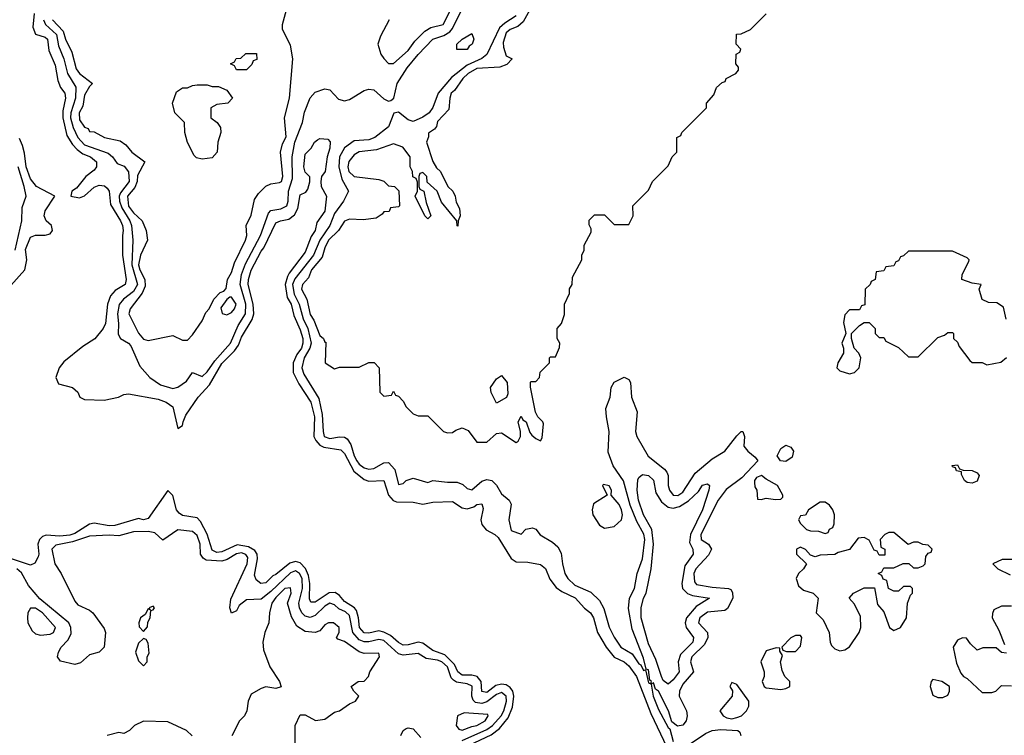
# Model space of a CAD drawing. Header units: inches. Extents: x 2671394 to 2765652, y 830470 to 955458.
# Tile 98 of 256: x 2731286 to 2735301, y 833470 to 836390. Entities that reach past the tile are written whole.
import ezdxf

# ---------------------------------------------------------------- set-up
doc = ezdxf.new("R2010")
doc.units = ezdxf.units.IN
doc.header["$MEASUREMENT"] = 0
doc.layers.add('C7833', color=7, linetype='Continuous')

msp = doc.modelspace()

# ---------------------------------------------------------------- linework, layer by layer
at = {"layer": 'C7833', "color": 2}
for points, elevation in [([(2732792, 836390), (2732756.9, 836323.1), (2732746, 836290), (2732758.8, 836250), (2732770, 836231.3), (2732790, 836211.3), (2732810, 836211.3), (2732870, 836264.9), (2732897.6, 836302.4), (2732937.4, 836342.6), (2732962, 836358), (2733013, 836370), (2733058.3, 836461.7)], 10), ([(2731344.5, 836415.5), (2731339.6, 836359.6), (2731350.7, 836330.7), (2731390, 836319.1), (2731399.1, 836310), (2731404.4, 836264.4), (2731430, 836204.7), (2731441.6, 836141.6), (2731452.7, 836112.7), (2731470.4, 836090), (2731472.2, 836070), (2731461.7, 836018.3), (2731461.7, 835990), (2731477.7, 835917.8), (2731500.4, 835880.4), (2731520.2, 835860.2), (2731542.7, 835842.7), (2731574, 835830), (2731599.3, 835810), (2731598.4, 835790), (2731590, 835776), (2731554.8, 835750), (2731517.1, 835702.9), (2731498, 835690), (2731494, 835670), (2731530, 835662.8), (2731550, 835670.8), (2731590, 835706.8), (2731610, 835715.5), (2731631.8, 835711.8), (2731643, 835703), (2731650.3, 835690.3), (2731655.4, 835635.4), (2731696.9, 835570), (2731704.9, 835550), (2731708.2, 835530), (2731704.4, 835510), (2731704.9, 835430), (2731720.4, 835330), (2731715.5, 835310), (2731674.7, 835285.3), (2731656.3, 835263.7), (2731643.1, 835230), (2731635.3, 835150), (2731625.5, 835130), (2731592.3, 835087.7), (2731542.7, 835057.2), (2731466, 834994), (2731446, 834970), (2731432.4, 834930), (2731444.4, 834904.4), (2731501, 834890), (2731522.8, 834870), (2731531.3, 834850), (2731550, 834840.7), (2731630, 834838.4), (2731688, 834850), (2731710, 834860.7), (2731730, 834864), (2731850, 834841.3), (2731882.8, 834830), (2731910.4, 834810), (2731930, 834722), (2731950, 834734), (2731952, 834750), (2731963.8, 834776.2), (2732013.6, 834850), (2732059.4, 834900.6), (2732110, 834987), (2732161, 835039), (2732177.5, 835062.5), (2732190, 835094.9), (2732233.8, 835166.2), (2732240.3, 835190), (2732238.2, 835230), (2732217.6, 835310), (2732218.7, 835330), (2732230, 835367.7), (2732270, 835445.5), (2732281.1, 835458.9), (2732330, 835560.7), (2732348.7, 835570), (2732383.3, 835576.7), (2732405.7, 835594.3), (2732420.1, 835619.9), (2732430, 835674.8), (2732453.2, 835686.8), (2732461.2, 835698.8), (2732468.9, 835728.9), (2732468.7, 835748.7), (2732450, 835768), (2732443.7, 835790), (2732450, 835842), (2732474.6, 835865.4), (2732488, 835890), (2732500.2, 835899.8), (2732510, 835904.7), (2732542, 835902), (2732551.3, 835891.3), (2732550, 835866), (2732539.1, 835830), (2732530.7, 835770), (2732516, 835750), (2732514, 835730), (2732514.8, 835710), (2732537.3, 835670), (2732530, 835608.7), (2732498, 835562), (2732490.6, 835530.6), (2732474.1, 835505.9), (2732450, 835440.9), (2732384.7, 835355.3), (2732377.1, 835342.9), (2732368.7, 835310), (2732376.4, 835256.4), (2732392.2, 835230), (2732403.7, 835183.7), (2732430, 835124.9), (2732440.2, 835090), (2732440.8, 835070), (2732434.2, 835050), (2732415.8, 835024.2), (2732401.5, 834990), (2732401.3, 834950), (2732424, 834904), (2732473.2, 834830), (2732487.6, 834770), (2732485.5, 834690), (2732493.1, 834673.1), (2732510, 834654), (2732526.2, 834646.2), (2732595.5, 834635.5), (2732610, 834620.4), (2732648.6, 834548.6), (2732690, 834513.8), (2732710, 834507.6), (2732770, 834510.4), (2732790.3, 834450), (2732808.4, 834428.4), (2732822.6, 834422.6), (2732890, 834421.6), (2732930, 834414), (2732970, 834421.3), (2733050, 834423.7), (2733090, 834398), (2733110, 834394), (2733137.3, 834402.7), (2733150, 834411.7), (2733170, 834415.5), (2733175.9, 834395.9), (2733166.5, 834350), (2733170.2, 834330), (2733188.2, 834308.2), (2733223.8, 834290), (2733237.2, 834277.2), (2733290, 834192.4), (2733310, 834178.7), (2733357.3, 834177.3), (2733410, 834167.7), (2733430, 834150.8), (2733447.6, 834107.6), (2733473.5, 834073.5), (2733496.7, 834056.7), (2733551.5, 834031.5), (2733589.2, 833989.2), (2733613.7, 833970), (2733625.7, 833950), (2733641.7, 833890), (2733676.9, 833830), (2733709.3, 833789.3), (2733750, 833770.3), (2733770, 833753.4), (2733801.6, 833710), (2733859.1, 833559.1), (2734016.2, 833230)], 2), ([(2731383.2, 836390), (2731391.2, 836370), (2731435.5, 836330), (2731443.4, 836283.3), (2731465.2, 836230), (2731481, 836170), (2731514.8, 836114.8), (2731513.9, 836070), (2731494.8, 836010), (2731493.5, 835990), (2731503.5, 835950), (2731522.2, 835910), (2731550, 835879.7), (2731645.8, 835845.8), (2731663.7, 835830), (2731683.1, 835803.1), (2731712.2, 835792.2), (2731729.1, 835769.1), (2731731.7, 835730), (2731696.5, 835683.5), (2731691.7, 835670), (2731692.4, 835650), (2731701.9, 835621.9), (2731734.2, 835570), (2731741.7, 835550), (2731746.8, 835490), (2731742.6, 835390), (2731766.7, 835310), (2731750, 835281.5), (2731708.7, 835250), (2731691.9, 835228.1), (2731684.5, 835190), (2731689.1, 835150), (2731687.2, 835107.2), (2731697.3, 835090), (2731730, 835070.3), (2731738.9, 835058.9), (2731776.1, 834976.1), (2731816.3, 834930), (2731859.9, 834899.9), (2731910, 834884.9), (2731930, 834890.4), (2731965.3, 834914.7), (2731990, 834950.7), (2732030, 834934.8), (2732050, 834953.4), (2732081.1, 834998.9), (2732145.3, 835070), (2732177.2, 835142.8), (2732206.2, 835190), (2732207.6, 835230), (2732185.4, 835310), (2732189.9, 835350.1), (2732206.3, 835393.7), (2732267.1, 835510), (2732299.8, 835600.2), (2732310, 835612), (2732350, 835617.8), (2732374.8, 835630), (2732381.1, 835650), (2732382.4, 835690), (2732398.4, 835741.6), (2732397.3, 835830), (2732407.3, 835890), (2732439.3, 835970), (2732447.1, 836012.9), (2732470, 836070.6), (2732490, 836094), (2732530, 836108.5), (2732550, 836104.4), (2732585.2, 836065.2), (2732610, 836058.9), (2732630, 836064.1), (2732690, 836100.7), (2732710, 836106.9), (2732730, 836104.4), (2732770, 836067.4), (2732790, 836058), (2732799.2, 836060.8), (2732810.8, 836069.2), (2732824.4, 836130), (2732866.4, 836193.6), (2732910, 836247.8), (2732969.9, 836310.1), (2733014.8, 836325.2), (2733039.2, 836340.8), (2733050, 836354), (2733088.2, 836431.8)], 6), ([(2731419.6, 836390), (2731462.6, 836342.5), (2731472, 836310), (2731497.8, 836257.8), (2731515.5, 836190), (2731530, 836170.7), (2731582, 836130), (2731570, 836118), (2731550, 836082), (2731543.1, 836036.9), (2731528.1, 836010), (2731530, 835981), (2731550, 835951.3), (2731565.4, 835945.4), (2731570, 835934), (2731590, 835932), (2731632, 835910), (2731695.3, 835895.3), (2731719.1, 835879.1), (2731742.8, 835850), (2731796, 835810), (2731765.8, 835754.2), (2731764.7, 835730), (2731755.2, 835704.8), (2731725.4, 835670), (2731730, 835628.7), (2731750, 835602), (2731784.9, 835570), (2731801, 835530), (2731806.8, 835490), (2731778.7, 835430), (2731769.5, 835390.5), (2731775.2, 835370), (2731796.2, 835330), (2731797.1, 835302.9), (2731785.5, 835274.5), (2731736.4, 835210), (2731730.5, 835190), (2731770, 835111.3), (2731790, 835086.8), (2731810, 835081), (2731910, 835102), (2731950, 835082), (2731970, 835082), (2731990, 835104.7), (2732030, 835162), (2732044.7, 835195.3), (2732058, 835210), (2732078, 835250), (2732103.1, 835276.9), (2732118, 835282), (2732127.3, 835292.7), (2732133.2, 835330), (2732150, 835358), (2732161.3, 835398.7), (2732206.6, 835490), (2732212, 835510), (2732208.7, 835550), (2732230, 835592), (2732243.7, 835656.3), (2732259.5, 835680.5), (2732290, 835711), (2732310, 835721), (2732345.2, 835725.2), (2732352.8, 835730), (2732358.7, 835750), (2732348.9, 835848.9), (2732357, 835883), (2732371.7, 835911.7), (2732365.2, 835990), (2732386, 836070), (2732399.3, 836230), (2732390, 836286), (2732358, 836350), (2732358, 836370), (2732374, 836430)], 10), ([(2733310, 836405.3), (2733263.8, 836376.2), (2733242.8, 836357.2), (2733190, 836248), (2733170, 836231.1), (2733110, 836204), (2733046.4, 836153.6), (2732992.2, 836090), (2732970, 836032), (2732954.9, 836010), (2732930, 835992), (2732890, 835975), (2732870, 835981.5), (2732830, 836013), (2732811.9, 836008.1), (2732790, 835952.7), (2732734.4, 835910), (2732710, 835899.8), (2732650, 835895.3), (2732610, 835866.6), (2732589.2, 835830), (2732586.8, 835790), (2732599.6, 835739.6), (2732626.7, 835690), (2732605.7, 835650), (2732570, 835599.7), (2732550.1, 835549.9), (2732509.1, 835490.9), (2732483.5, 835430), (2732407.7, 835332.3), (2732398.8, 835310), (2732404.6, 835270), (2732425.3, 835230), (2732441.6, 835170), (2732460.5, 835130), (2732474.8, 835070), (2732469.4, 835050), (2732445.4, 835010), (2732435.9, 834970), (2732444.2, 834944.2), (2732505.2, 834845.2), (2732519.3, 834779.3), (2732522.8, 834710), (2732527.9, 834690), (2732550, 834681.5), (2732590, 834687.6), (2732610, 834687), (2732620.6, 834680.6), (2732636.5, 834656.5), (2732650, 834610.7), (2732660.7, 834590), (2732670, 834576.5), (2732690, 834561.7), (2732710, 834556.4), (2732730, 834559.3), (2732770, 834582), (2732790, 834583), (2732815.4, 834555.4), (2732830, 834494), (2732850, 834498), (2732862, 834510), (2732890, 834519.1), (2732950, 834502), (2732970.5, 834510.5), (2733030, 834503), (2733070, 834503), (2733093.4, 834493.4), (2733110, 834478), (2733130, 834471.3), (2733170, 834506.8), (2733190, 834514), (2733211.3, 834510), (2733230, 834491.3), (2733250, 834456), (2733282, 834430), (2733290, 834414), (2733280.7, 834350), (2733290, 834306), (2733330, 834291.3), (2733350, 834312), (2733376.9, 834316.9), (2733390, 834312), (2733408.1, 834288.1), (2733458.8, 834258.8), (2733479.9, 834239.9), (2733494.2, 834214.2), (2733498.7, 834170), (2733508.7, 834130), (2733520.4, 834110), (2733550, 834082.6), (2733614.4, 834054.4), (2733650, 834020.7), (2733667.7, 833987.8), (2733690, 833911.3), (2733710, 833871), (2733737.3, 833830), (2733783.4, 833803.4), (2733810, 833762.4), (2733818.3, 833758.3), (2733830, 833734.8), (2733838, 833738), (2733850, 833684), (2733859, 833681), (2733862, 833690), (2733856, 833696), (2733850, 833737.2), (2733840.9, 833740.9), (2733830, 833785.2), (2733783.1, 833903.1), (2733768.3, 833988.3), (2733773, 834030), (2733792.3, 834070), (2733803.5, 834130), (2733825.3, 834190), (2733834.6, 834270), (2733830.5, 834290.5), (2733802.7, 834342.7), (2733774.8, 834410), (2733748.2, 834508.2), (2733705.6, 834570), (2733685.6, 834625.6), (2733689.5, 834710), (2733678, 834770), (2733676.5, 834803.5), (2733694, 834850), (2733697.2, 834890), (2733710, 834911), (2733750, 834932), (2733770, 834922), (2733776, 834910), (2733780.7, 834850), (2733804, 834790), (2733797.1, 834710), (2733802.4, 834690), (2733849.2, 834609.2), (2733915.8, 834555.8), (2733924.2, 834544.2), (2733930.4, 834530), (2733930.3, 834490), (2733935.3, 834470), (2733950, 834450.4), (2733970, 834449.1), (2733990, 834463.1), (2734040, 834540), (2734110, 834598), (2734161.2, 834630), (2734210, 834692), (2734228, 834710), (2734234, 834710), (2734242, 834690), (2734238.8, 834650), (2734254.8, 834630), (2734285.5, 834605.5), (2734296, 834590), (2734230, 834521.1), (2734166.1, 834473.9), (2734133.6, 834430), (2734062.8, 834290), (2734064.6, 834270), (2734094, 834250), (2734106.4, 834230), (2734094.3, 834205.7), (2734042.7, 834150), (2734035.2, 834130), (2734037.2, 834097.2), (2734046.1, 834086.1), (2734110, 834075), (2734176, 834070), (2734185.7, 834065.7), (2734193, 834053), (2734193.4, 834030), (2734172.6, 833987.4), (2734160.6, 833979.4), (2734090, 833972.9), (2734059.5, 833950), (2734054.4, 833930), (2734090.3, 833890.3), (2734091.7, 833870), (2734078.5, 833841.5), (2734026.5, 833790), (2734021.1, 833770), (2734034, 833730), (2733990, 833678.7), (2733976.9, 833650), (2733975.6, 833630), (2734004.9, 833570), (2734008, 833550), (2734003.6, 833530), (2733990, 833511.5), (2733967.7, 833507.7), (2733945.4, 833525.4), (2733930.8, 833570.8), (2733890.9, 833650), (2733878.9, 833658.9), (2733870, 833684), (2733860.7, 833679.3), (2733869.2, 833630), (2733890, 833576.3), (2733930, 833502), (2733936.7, 833496.7), (2733950, 833445.5)], 6), ([(2733365.5, 836430), (2733338.6, 836381.4), (2733317.6, 836362.4), (2733286.4, 836350), (2733270, 836336.3), (2733256.8, 836296.8), (2733258, 836278), (2733270, 836242), (2733294, 836230), (2733272.7, 836207.3), (2733243.6, 836196.4), (2733150, 836190.7), (2733114.4, 836170), (2733092.2, 836150), (2733058.5, 836101.4), (2733045.5, 836090), (2733039.1, 836070), (2733036, 836024), (2732990, 835974), (2732986, 835954), (2732976.9, 835943.1), (2732952.7, 835927.3), (2732952.7, 835912.7), (2732944.7, 835890), (2732971.1, 835811.1), (2732985.4, 835785.4), (2733002, 835770), (2733032, 835710), (2733052, 835690), (2733062, 835670), (2733065.4, 835645.4), (2733079.6, 835619.6), (2733082, 835590), (2733074, 835570), (2733072, 835548), (2733069.2, 835549.2), (2733068, 835570), (2733006, 835646), (2732988, 835690), (2732947.3, 835727.3), (2732946, 835750), (2732930, 835766), (2732918, 835762), (2732914, 835750), (2732914, 835710), (2732918, 835698), (2732934, 835690), (2732943.6, 835643.6), (2732962, 835590), (2732950, 835578), (2732938, 835590), (2732898, 835670), (2732908, 835690), (2732907.3, 835727.3), (2732902, 835742), (2732888.9, 835748.9), (2732888, 835770), (2732878, 835790), (2732878, 835830), (2732848.7, 835870), (2732810, 835882.9), (2732740.4, 835859.6), (2732670, 835851.5), (2732650, 835838), (2732628.3, 835811.7), (2732624, 835790), (2732627.9, 835770), (2732650, 835750.4), (2732750, 835738), (2732770.9, 835730.9), (2732790, 835712), (2732814, 835710), (2732831.6, 835691.6), (2732834, 835630), (2732830, 835626), (2732798, 835622), (2732792.7, 835607.3), (2732770, 835606), (2732763.6, 835596.4), (2732739.6, 835580.4), (2732686.4, 835573.6), (2732630, 835576), (2732610, 835568.7), (2732586.4, 835530), (2732545.2, 835490), (2732530, 835459.3), (2732519.1, 835420.9), (2732475.8, 835370), (2732463.1, 835336.9), (2732439.1, 835310), (2732435.5, 835290), (2732457.1, 835250), (2732470, 835187.7), (2732484.8, 835164.8), (2732510, 835101), (2732524.7, 835090), (2732530, 835074), (2732534, 835074), (2732532, 834990), (2732570, 834966), (2732590, 834972), (2732670, 834972), (2732708.9, 834991.1), (2732730.9, 834990.9), (2732752, 834970), (2732754, 834870), (2732770, 834854), (2732802, 834858), (2732810, 834874), (2732818, 834858), (2732830, 834854), (2732850, 834834), (2732862, 834810), (2732890, 834782), (2732910, 834774), (2732950, 834774), (2733014, 834710), (2733030, 834704.7), (2733050, 834706), (2733064, 834716), (2733090, 834724.7), (2733114.4, 834714.4), (2733150, 834666.8), (2733190, 834666.8), (2733230, 834702), (2733250, 834704.7), (2733310, 834664.7), (2733318, 834670), (2733328, 834690), (2733328, 834710), (2733318, 834750), (2733330, 834772), (2733338, 834758), (2733351.3, 834750), (2733366, 834706), (2733374.4, 834694.4), (2733390, 834681), (2733410, 834672), (2733416, 834684), (2733421.2, 834741.2), (2733419, 834750), (2733399, 834770), (2733389.3, 834789.3), (2733369, 834891), (2733368.9, 834911.1), (2733370, 834914), (2733390, 834914), (2733406, 834930), (2733408.4, 834951.6), (2733446, 834990), (2733446, 835010), (2733450, 835014), (2733470, 835014), (2733487.3, 835052.7), (2733488, 835070), (2733478, 835090), (2733478, 835130), (2733495.3, 835150), (2733507.3, 835187.3), (2733508, 835230), (2733527.3, 835272.7), (2733528.4, 835291.6), (2733538, 835310), (2733540.4, 835339.6), (2733578, 835410), (2733578, 835430), (2733588, 835450), (2733588, 835470), (2733616.4, 835523.6), (2733616.4, 835536.4), (2733607.3, 835552.7), (2733607.3, 835572.7), (2733630, 835594), (2733670, 835594), (2733710, 835554), (2733770, 835554), (2733788, 835590), (2733786, 835630), (2733850, 835694), (2733866, 835730), (2733930, 835794), (2733946, 835830), (2733966, 835850), (2733966, 835910), (2733982, 835918), (2733986, 835930), (2734086, 836030), (2734086, 836050), (2734116.4, 836083.6), (2734127.3, 836112.7), (2734150, 836134), (2734162, 836138), (2734166, 836150), (2734206, 836170), (2734216.4, 836183.6), (2734216.4, 836196.4), (2734206, 836210), (2734208, 836250), (2734222, 836258), (2734226, 836270), (2734208, 836290), (2734208.7, 836331.3), (2734227.3, 836332.7), (2734266, 836350), (2734330, 836414)], 10), ([(2731250, 835305.5), (2731306, 835370), (2731314.7, 835410), (2731310, 835452), (2731330, 835502.8), (2731350, 835510.8), (2731390, 835511), (2731410, 835516), (2731419.3, 835530), (2731416, 835550), (2731393.2, 835570), (2731386, 835590), (2731389.5, 835610), (2731428.7, 835670), (2731354.5, 835710), (2731330, 835740.7), (2731311.6, 835790), (2731305.5, 835845.5), (2731296.8, 835876.8), (2731285.2, 835905.2)], 2), ([(2731267.8, 835450), (2731294, 835570), (2731296.4, 835623.6), (2731312, 835670), (2731304.5, 835710), (2731279.9, 835790)], 6), ([(2735308.9, 835168.9), (2735297.2, 835217.2), (2735270, 835235.3), (2735236.4, 835236.4), (2735210, 835248), (2735198, 835290), (2735206, 835310), (2735170, 835315.3), (2735128, 835330), (2735128.9, 835351.1), (2735156.4, 835403.6), (2735158, 835410), (2735150, 835418), (2735090, 835446), (2734910, 835446), (2734890, 835426), (2734878, 835422), (2734870, 835406), (2734858, 835402), (2734850, 835386), (2734818, 835382), (2734810, 835366), (2734778, 835362), (2734774, 835330), (2734758, 835322), (2734754, 835310), (2734734, 835290), (2734732.7, 835227.3), (2734718, 835222), (2734710, 835206), (2734670, 835206), (2734650, 835186), (2734645.4, 835154.6), (2734654, 835110), (2734638, 835070), (2734644.7, 835050), (2734644.7, 835030), (2734622, 834990), (2734618, 834970), (2734630, 834958), (2734670, 834944.7), (2734690, 834951), (2734709, 834970), (2734715.3, 835010), (2734708, 835030), (2734688, 835050), (2734678, 835090), (2734678, 835110), (2734710, 835142), (2734730, 835154), (2734750, 835154), (2734774, 835130), (2734774, 835110), (2734790, 835094), (2734810, 835094), (2734818, 835078), (2734870, 835052), (2734910, 835014), (2734950, 835014), (2735030, 835094), (2735056.4, 835103.6), (2735070, 835114), (2735090, 835114), (2735094, 835110), (2735094, 835090), (2735110, 835074), (2735116.9, 835056.9), (2735159.6, 834999.6), (2735170, 834992), (2735210, 834992), (2735230, 834982), (2735287.3, 834992.7), (2735310, 835012)], 10), ([(2733032, 833390), (2733207.7, 833472.3), (2733241.7, 833498.3), (2733278, 833542), (2733295.3, 833584.7), (2733301.1, 833630), (2733297.2, 833650), (2733285.7, 833665.7), (2733270, 833676.4), (2733250, 833679.8), (2733226.7, 833673.3), (2733190, 833644.7), (2733170, 833649.5), (2733167.4, 833690), (2733150.8, 833710.8), (2733130, 833716.4), (2733090, 833716), (2733072.8, 833730), (2733058.9, 833758.9), (2733019.4, 833799.4), (2732970, 833816.4), (2732930, 833846), (2732910, 833851), (2732870, 833839.2), (2732850, 833838.5), (2732830, 833848.5), (2732797.3, 833877.3), (2732770, 833891.1), (2732750, 833896.4), (2732710, 833887.8), (2732690, 833888.8), (2732670.9, 833910.9), (2732667.3, 833950), (2732659.2, 833979.2), (2732650.7, 833990.7), (2732610, 834016.9), (2732590, 834041.3), (2732572.6, 834052.6), (2732548.2, 834051.8), (2732490, 834014), (2732473.2, 834013.2), (2732467.5, 834027.5), (2732469.1, 834090), (2732462.8, 834122.8), (2732451.5, 834151.5), (2732430, 834174), (2732410, 834179.8), (2732387.2, 834172.8), (2732330, 834126.6), (2732318.3, 834121.7), (2732290, 834093.2), (2732269, 834090), (2732250, 834105.2), (2732243.6, 834123.6), (2732255.8, 834190), (2732254.7, 834210), (2732244.5, 834224.5), (2732219.2, 834239.2), (2732173, 834247), (2732110, 834218.7), (2732090, 834216.8), (2732070, 834225.4), (2732050.7, 834290.7), (2732023.4, 834343.4), (2732010, 834357.4), (2731950, 834367.1), (2731936.6, 834376.6), (2731925.6, 834390), (2731910, 834448.7), (2731890, 834468.7), (2731810, 834355.3), (2731790, 834349.6), (2731770, 834355.3), (2731673.8, 834326.2), (2731650, 834325.1), (2731590, 834335.8), (2731570, 834331.3), (2731510, 834293.5), (2731490, 834286.6), (2731450, 834283.5), (2731393.1, 834286.9), (2731379, 834281), (2731366.8, 834270), (2731359.1, 834250), (2731364, 834210), (2731360.7, 834199.3), (2731346.8, 834173.2), (2731330, 834165.2), (2731194, 834210)], 2), ([(2733090, 833449.4), (2733190, 833493.6), (2733214.2, 833510), (2733249, 833550), (2733260.6, 833570), (2733271.2, 833610), (2733269.7, 833630), (2733250, 833644.8), (2733230, 833636.8), (2733190, 833607.4), (2733170, 833600.6), (2733144.2, 833604.2), (2733134.3, 833614.3), (2733129.8, 833629.8), (2733130.5, 833670.5), (2733110, 833680.7), (2733067.2, 833687.2), (2733054.9, 833694.9), (2733045.6, 833705.6), (2733029.8, 833750), (2733007.8, 833770), (2732990, 833777.5), (2732943.8, 833783.8), (2732910, 833804.7), (2732850, 833797.2), (2732830, 833803.5), (2732770, 833857), (2732750, 833861.5), (2732710, 833851.5), (2732690, 833852.3), (2732670, 833860.7), (2732644, 833890), (2732630, 833959.7), (2732614.1, 833974.1), (2732586.9, 833986.9), (2732570, 834003), (2732550, 834009.7), (2732530, 833998), (2732490, 833959.1), (2732470, 833950.9), (2732450, 833956), (2732436, 833970), (2732426.2, 833990), (2732424.6, 834010), (2732439.5, 834070), (2732437, 834110), (2732427.1, 834130), (2732410, 834142.2), (2732390, 834133.6), (2732310, 834057.4), (2732270, 834026.6), (2732210, 834023.7), (2732180.4, 833999.6), (2732170, 833978), (2732150, 833969.2), (2732142.7, 833990), (2732146.6, 834026.6), (2732213.2, 834170), (2732215.7, 834195.7), (2732207.9, 834207.9), (2732190, 834214.5), (2732170, 834211.5), (2732132.4, 834187.6), (2732110, 834180.3), (2732045.7, 834185.7), (2732033.7, 834193.7), (2732023.5, 834210), (2732021.7, 834250), (2732010, 834286), (2731990, 834302), (2731930, 834309.3), (2731870, 834267), (2731836.3, 834296.3), (2731810, 834302), (2731750, 834300.7), (2731690, 834283.8), (2731650, 834287), (2731570, 834283.5), (2731500.5, 834259.5), (2731433.2, 834246.8), (2731417.3, 834230), (2731429, 834170), (2731454.3, 834130), (2731510, 834017.3), (2731523.2, 834003.2), (2731570, 833981.3), (2731583.8, 833970), (2731630, 833906), (2731635.8, 833890), (2731630.5, 833830), (2731610, 833809.3), (2731570, 833799), (2731533.7, 833766.3), (2731510, 833759), (2731452.7, 833772.7), (2731439.3, 833790), (2731443.7, 833810), (2731455.1, 833830), (2731482, 833858), (2731496.1, 833883.9), (2731494.3, 833910), (2731486.6, 833930), (2731367.6, 834027.6), (2731321.9, 834081.9), (2731293, 834133), (2731273.5, 834150)], 6), ([(2735347.3, 834187.3), (2735292.7, 834187.3), (2735254, 834170), (2735274, 834150), (2735325.4, 834125.4)], 10), ([(2732408.4, 833331.6), (2732408.7, 833510), (2732430, 833554), (2732450, 833554), (2732491.6, 833531.6), (2732530, 833536), (2732570, 833564.7), (2732590, 833571), (2732630, 833598.8), (2732655.3, 833610), (2732668, 833630), (2732648, 833650), (2732638, 833670), (2732666, 833690), (2732690, 833691.3), (2732708.7, 833710), (2732713.2, 833730), (2732753.2, 833790), (2732750, 833806), (2732690, 833803.7), (2732670, 833811.6), (2732610, 833853.2), (2732583.1, 833863.1), (2732578, 833870), (2732588.7, 833890), (2732588.7, 833910), (2732566, 833930), (2732544.7, 833930), (2732530, 833921.2), (2732510, 833897.2), (2732490, 833889.3), (2732450, 833894.5), (2732415.3, 833915.3), (2732394.2, 833954.2), (2732377.6, 834010), (2732392.6, 834050), (2732390, 834072.3), (2732366.7, 834070), (2732330, 834032.8), (2732314.4, 834010), (2732304.9, 833970), (2732301.6, 833930), (2732285.5, 833890), (2732277.3, 833850), (2732279.8, 833819.8), (2732306, 833750), (2732344.7, 833690), (2732351.6, 833668.4), (2732330, 833662), (2732290, 833668.7), (2732270, 833662), (2732230, 833638), (2732218, 833610), (2732212, 833570), (2732202, 833550), (2732182, 833530), (2732151.1, 833468.9)], 10), ([(2735330, 833998), (2735290, 833998), (2735258, 833982), (2735252.7, 833967.3), (2735252, 833950), (2735278.8, 833898.8), (2735301, 833841)], 10), ([(2735310, 833806), (2735290, 833808), (2735267.3, 833827.3), (2735212.7, 833827.3), (2735190, 833818), (2735163.1, 833843.1), (2735147.3, 833867.3), (2735130, 833868), (2735110, 833858), (2735092, 833830), (2735105.4, 833765.4), (2735123.6, 833723.6), (2735134, 833710), (2735150, 833702), (2735210, 833644.7), (2735250, 833644.7), (2735266, 833650), (2735290, 833674), (2735330, 833672)], 10), ([(2731988.7, 833468.7), (2731966, 833490), (2731890, 833526), (2731790, 833528), (2731754, 833510), (2731734, 833490), (2731710, 833478), (2731690, 833482), (2731642, 833470)], 10), ([(2732839.3, 833470), (2732849.5, 833490.5), (2732862, 833498), (2732870, 833500.7), (2732890, 833496.3), (2732921.4, 833461.4)], 6), ([(2734011.3, 833430), (2734082.4, 833477.6), (2734109.8, 833490.2), (2734145.2, 833494.8), (2734214.8, 833490), (2734222.8, 833482.8), (2734227, 833470)], 6)]:
    msp.add_lwpolyline(points, dxfattribs=dict(at, elevation=elevation))
for points, elevation in [([(2733068.4, 836268.4), (2733068, 836290), (2733090, 836311), (2733130, 836334), (2733138, 836310), (2733131, 836290), (2733118, 836282), (2733110, 836269)], 2), ([(2732170, 836186), (2732162, 836202), (2732146, 836210), (2732162, 836218), (2732168.4, 836231.6), (2732187.3, 836232.7), (2732208.4, 836251.6), (2732251.6, 836251.6), (2732252.7, 836227.3), (2732238, 836222), (2732232.7, 836207.3), (2732210, 836186)], 10), ([(2732030, 835820.9), (2732006.3, 835826.3), (2731996.5, 835836.5), (2731969.3, 835889.3), (2731959, 835930), (2731958, 835970), (2731919, 836010), (2731909.2, 836050), (2731924.7, 836095.3), (2731950, 836112), (2731970, 836112), (2731990, 836122), (2732010, 836124.7), (2732050, 836124.7), (2732070, 836118), (2732096.9, 836116.9), (2732130, 836102), (2732154, 836070), (2732134, 836050), (2732090, 836044), (2732064.7, 836030), (2732064.7, 835990), (2732091.3, 835970), (2732104.7, 835950), (2732106, 835930), (2732094, 835890), (2732090.6, 835850), (2732070, 835826.6)], 10), ([(2732150, 835258), (2732142, 835258), (2732130, 835248), (2732105.4, 835214.6), (2732111.6, 835191.6), (2732130, 835186), (2732150, 835196), (2732161.2, 835210), (2732168.7, 835230)], 10), ([(2733230, 834826), (2733208.9, 834868.9), (2733205.2, 834890), (2733230, 834924.7), (2733250, 834938), (2733274, 834910), (2733276.9, 834863.1), (2733271.3, 834848.7)], 10), ([(2734410, 834587), (2734388, 834590), (2734374, 834610), (2734390, 834641), (2734410, 834654), (2734430, 834646), (2734440.7, 834630), (2734435.2, 834604.8)], 6), ([(2735170, 834499), (2735150, 834502), (2735138, 834510), (2735126, 834534), (2735126, 834546), (2735106, 834550), (2735102, 834562), (2735090, 834566), (2735088.4, 834571.6), (2735110, 834574), (2735118, 834558), (2735132.7, 834552.7), (2735170, 834551.3), (2735190, 834542), (2735198, 834530), (2735190, 834508)], 6), ([(2733950, 834397.6), (2733976.2, 834403.8), (2734013.5, 834426.5), (2734054.2, 834465.8), (2734070, 834490.5), (2734090, 834496), (2734098, 834490), (2734096.3, 834470), (2734070.2, 834390), (2734020.9, 834290), (2734017.4, 834257.4), (2734030.4, 834230), (2734032.2, 834210), (2733998.7, 834161.3), (2733985.3, 834090), (2733988.8, 834068.8), (2734008.9, 834048.9), (2734030, 834041.1), (2734098, 834030), (2734043.9, 833996.1), (2734004.9, 833950), (2733999.5, 833930), (2734003.1, 833910), (2734034, 833870), (2734030.3, 833850), (2733980.2, 833799.8), (2733971.5, 833770), (2733975.6, 833730), (2733950, 833696.2), (2733930, 833679.5), (2733910, 833694.5), (2733902.7, 833710), (2733879.2, 833779.2), (2733850, 833844), (2733820.5, 833950), (2733820.5, 833990), (2733829.7, 834030), (2733840.5, 834050), (2733860.5, 834150), (2733869.8, 834250), (2733863.1, 834310), (2733829.8, 834370), (2733809.7, 834430.3), (2733804.2, 834470), (2733806.8, 834513.2), (2733810, 834522), (2733825.6, 834534.4), (2733850, 834530.6), (2733870, 834510.8), (2733879.3, 834459.3), (2733903.1, 834423.1), (2733930, 834401.6)], 2), ([(2734310.8, 834530.8), (2734290, 834522.7), (2734281.6, 834510), (2734281.6, 834501.6), (2734284, 834484), (2734292, 834470), (2734294, 834434), (2734310, 834432), (2734330, 834438), (2734368, 834432), (2734390, 834434), (2734398, 834442), (2734398, 834450), (2734375.3, 834490), (2734330, 834515.1)], 10), ([(2733666.4, 834493.6), (2733662, 834490), (2733682, 834450), (2733625.5, 834414.5), (2733619.5, 834390), (2733622.6, 834370), (2733650, 834327.7), (2733670, 834315.5), (2733710, 834322.8), (2733739.3, 834350), (2733744.5, 834370), (2733739.6, 834390), (2733730, 834412.3), (2733698, 834450), (2733699, 834470), (2733690, 834488)], 10), ([(2734570, 834422), (2734550, 834422), (2734502, 834390), (2734490, 834368), (2734470, 834366), (2734462, 834350), (2734470, 834334), (2734494, 834310), (2734510, 834304.7), (2734543.6, 834303.6), (2734570, 834294), (2734582, 834298), (2734588, 834312), (2734602, 834318), (2734607.3, 834332.7), (2734608, 834370), (2734602, 834390), (2734588, 834410)], 10), ([(2734850, 834298), (2734830, 834298), (2734814, 834290), (2734794, 834270), (2734798, 834238), (2734814, 834230), (2734814, 834206), (2734790, 834206), (2734782, 834222), (2734770, 834226), (2734750, 834266), (2734730, 834278), (2734705.4, 834274.6), (2734670, 834228), (2734623.6, 834216.4), (2734610, 834208), (2734550, 834206), (2734530, 834198), (2734510, 834206), (2734490, 834228), (2734470, 834238), (2734454, 834230), (2734454, 834210), (2734494, 834170), (2734482, 834150), (2734462, 834130), (2734452, 834110), (2734461, 834081), (2734482, 834062), (2734522, 834050), (2734542, 834030), (2734534, 833970), (2734562, 833942), (2734586.8, 833890), (2734590.8, 833850), (2734596.8, 833836.8), (2734610, 833822.8), (2734630, 833814.8), (2734650, 833818.8), (2734670, 833831.3), (2734708.7, 833890), (2734715.3, 833910), (2734714.6, 833954.6), (2734690, 834006), (2734668, 834030), (2734686, 834050), (2734730, 834072), (2734772, 834072), (2734783.6, 834003.6), (2734810, 833974), (2734832, 833910), (2734850, 833898), (2734878, 833910), (2734902, 833950), (2734906, 834010), (2734918, 834042), (2734926, 834050), (2734926, 834070), (2734918, 834078), (2734890, 834078), (2734870, 834058), (2734850, 834058), (2734828.9, 834068.9), (2734822, 834102), (2734807.3, 834107.3), (2734802, 834122), (2734786, 834130), (2734802, 834138), (2734810, 834154), (2734850, 834154), (2734888, 834172), (2734911.6, 834171.6), (2734930, 834154), (2734950, 834154), (2734970, 834162), (2734978, 834170), (2734980.4, 834199.6), (2734990, 834214), (2735002, 834218), (2735006, 834230), (2734990, 834246), (2734968.4, 834248.4), (2734950, 834258), (2734930, 834258), (2734908.4, 834248.4)], 10), ([(2731830, 833998), (2731814, 833990), (2731818, 833982), (2731810, 833986), (2731796.9, 833963.1), (2731778, 833950), (2731772, 833930), (2731772.7, 833912.7), (2731790, 833894), (2731807.3, 833912.7), (2731808.4, 833931.6), (2731818, 833950), (2731820.4, 833979.6), (2731830, 833982), (2731835.3, 833990)], 10), ([(2731350, 833989.3), (2731330, 833988.7), (2731318.8, 833970), (2731317.3, 833950), (2731319.1, 833930), (2731337.1, 833897.1), (2731350, 833884), (2731370, 833879.1), (2731410, 833883.8), (2731424, 833890), (2731431.8, 833910), (2731378.4, 833970)], 10), ([(2734470, 833878), (2734450, 833878), (2734430, 833868), (2734394, 833830), (2734398, 833818), (2734412.7, 833812.7), (2734450, 833812), (2734470, 833834), (2734475.3, 833870)], 10), ([(2731790, 833866), (2731770, 833846), (2731758, 833810), (2731770, 833774), (2731790, 833754), (2731806, 833770), (2731806, 833790), (2731814, 833806), (2731810, 833846), (2731802, 833862)], 10), ([(2734370, 833828), (2734330, 833815.3), (2734307.7, 833770), (2734322, 833730), (2734322, 833710), (2734314, 833690), (2734322, 833670), (2734330, 833664.7), (2734390, 833658), (2734410, 833662), (2734426, 833670), (2734426, 833690), (2734406, 833710), (2734395.3, 833735.3), (2734388.7, 833770), (2734396.4, 833796.4), (2734386, 833814), (2734386, 833826)], 10), ([(2734190, 833686), (2734182, 833670), (2734192, 833652), (2734191.3, 833630), (2734141, 833570), (2734154.8, 833550), (2734170, 833541.6), (2734190, 833538.4), (2734210, 833543.1), (2734229, 833550), (2734249.2, 833570), (2734259, 833590), (2734259, 833610), (2734210, 833678)], 10), ([(2735010, 833698), (2735002, 833690), (2734998, 833670), (2735010, 833634), (2735030, 833624.7), (2735050, 833624.7), (2735070, 833634), (2735078, 833650), (2735078, 833670), (2735046, 833690)], 10), ([(2733098, 833562), (2733071.3, 833550), (2733066, 833510), (2733076, 833496), (2733090, 833491), (2733130, 833506.5), (2733150, 833510.6), (2733183.7, 833530), (2733196, 833550), (2733194.8, 833554.8)], 10)]:
    msp.add_lwpolyline(points, close=True, dxfattribs=dict(at, elevation=elevation))

doc.saveas('drawing.dxf')
